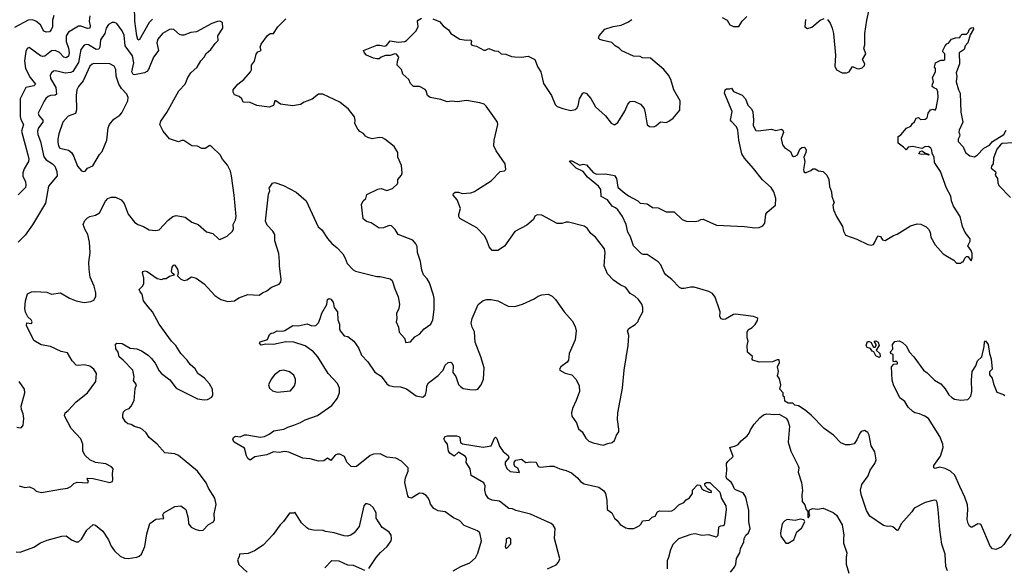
# Model space of a CAD drawing. Extents: x 2220520 to 2384350, y 721165 to 893491.
# Tile 28 of 256: x 2236230 to 2245012, y 762759 to 767639. Entities that reach past the tile are written whole.
import ezdxf

# ---------------------------------------------------------------- set-up
doc = ezdxf.new("R2010")
doc.units = 0

msp = doc.modelspace()

# ---------------------------------------------------------------- linework, layer by layer
at = {"layer": '0CON20XD'}
for points in [[(2237415, 767643.9), (2237385.4, 767615), (2237295, 767456.7), (2237285, 767463.3), (2237273.3, 767495), (2237256.8, 767625), (2237253.8, 767763.8)], [(2243435, 767640), (2243458.3, 767608.3), (2243477.5, 767565), (2243487.5, 767515), (2243506.1, 767323.9), (2243501.2, 767225), (2243515, 767192.5), (2243565, 767166.7), (2243603, 767167), (2243626.4, 767173.6), (2243658.3, 767221.7), (2243695, 767203.3), (2243715, 767200), (2243745, 767210), (2243765, 767230), (2243767.5, 767245), (2243747.5, 767285), (2243776.7, 767335), (2243760, 767385), (2243768.8, 767415), (2243768.8, 767515), (2243786, 767635), (2243804, 767715)], [(2236533.8, 767676.2), (2236523.1, 767635), (2236523.1, 767575), (2236511.5, 767548.5), (2236495, 767532.5), (2236465, 767528.1), (2236445, 767535.6), (2236414.4, 767594.4), (2236375, 767626.1), (2236345, 767637.8), (2236305, 767635.3), (2236185, 767568.4)], [(2236856.4, 767673.6), (2236850, 767625), (2236857.9, 767585), (2236855, 767564), (2236835, 767559.5), (2236775, 767582.9), (2236755, 767582.5), (2236665, 767529.4), (2236645.7, 767495.7), (2236643.8, 767445), (2236665.9, 767385), (2236671.1, 767345), (2236665.5, 767315), (2236645, 767300.5), (2236625, 767306.5), (2236585.5, 767345.5), (2236545, 767364.2), (2236515, 767360.7), (2236455, 767315.4), (2236435, 767310.7), (2236415, 767317.7), (2236315, 767390), (2236297, 767383), (2236283.3, 767355), (2236273.4, 767273.4), (2236281.5, 767205), (2236324.8, 767124.8), (2236370.6, 767065), (2236355, 767049.6), (2236284.6, 767035.4), (2236235.4, 766934.6), (2236234.3, 766775), (2236240.4, 766750.4), (2236263.8, 766705), (2236245.8, 766645), (2236303.9, 766433.9), (2236312.2, 766395), (2236310, 766375), (2236269.4, 766310.6), (2236257.8, 766275), (2236259.4, 766245), (2236282.5, 766195), (2236286, 766165), (2236281.2, 766145), (2236215, 766077.5)], [(2236225, 763483.3), (2236275, 763470), (2236316.4, 763476.4), (2236355, 763456.7), (2236376.1, 763436.1), (2236425, 763424), (2236595, 763456), (2236655.8, 763464.2), (2236685, 763480), (2236712.5, 763505), (2236742.1, 763517.9), (2236838, 763512), (2236842.5, 763525), (2236832.5, 763545), (2236838.3, 763551.7), (2236885, 763550), (2237035, 763513.3), (2237056.4, 763523.6), (2237061.7, 763538.3), (2237057.5, 763595), (2237062.5, 763635), (2237050, 763655), (2236999.3, 763679.3), (2236905, 763692.5), (2236855, 763717.5), (2236813.6, 763753.6), (2236793.6, 763793.6), (2236793.3, 763855), (2236776.2, 763905), (2236689.4, 763995), (2236628.8, 764108.8), (2236634.4, 764135.6), (2236662, 764155), (2236735, 764234), (2236836, 764315), (2236908.8, 764415), (2236916.2, 764485), (2236890, 764525), (2236855, 764551.4), (2236806.2, 764563.8), (2236755, 764557.1), (2236735, 764560.8), (2236697.6, 764597.6), (2236655, 764670), (2236601.2, 764681.2), (2236504.1, 764725.9), (2236422.4, 764742.4), (2236355, 764778.8), (2236290, 764915), (2236295, 764937.5), (2236335, 764932.5), (2236340, 764945), (2236333.3, 764965), (2236301.7, 764991.7), (2236281.2, 765031.2), (2236276.2, 765065), (2236281.2, 765135), (2236300, 765195), (2236335, 765213.3), (2236365, 765215.8), (2236470.7, 765210.7), (2236515, 765192), (2236595, 765204.2), (2236675, 765158.6), (2236735, 765132.5), (2236805, 765118), (2236865, 765126.2), (2236891.7, 765138.3), (2236908.3, 765171.7), (2236908.8, 765205), (2236894, 765265), (2236859.2, 765345), (2236848.6, 765415), (2236848.1, 765475), (2236859.2, 765565), (2236852.5, 765655), (2236838.1, 765725), (2236812.5, 765765), (2236795.8, 765815), (2236810.3, 765849.7), (2236835, 765874), (2236855, 765886), (2236905, 765895.7), (2236941.7, 765918.3), (2236995, 766023.3), (2237015, 766045.8), (2237045, 766058), (2237085, 766056.2), (2237135, 766033.3), (2237161.2, 766001.2), (2237197.3, 765907.3), (2237255, 765836), (2237285, 765814), (2237335, 765796.7), (2237385, 765767.5), (2237445, 765761.2), (2237475, 765766.7), (2237555, 765853.3), (2237595, 765883.8), (2237625, 765893.8), (2237705, 765878), (2237764, 765835), (2237822.5, 765815), (2237895, 765748.8), (2237952.3, 765732.3), (2238002.5, 765685), (2238015, 765680), (2238080.7, 765709.3), (2238127.5, 765755), (2238136.7, 765775), (2238133.3, 765815), (2238156.2, 765855), (2238159.2, 765885), (2238144.3, 766075), (2238118.7, 766248.7), (2238108.9, 766288.9), (2238083, 766343), (2238040, 766395), (2238017.5, 766435), (2237945, 766507.5), (2237925, 766517.5), (2237885, 766492.5), (2237855, 766491.2), (2237815, 766511.2), (2237765, 766514), (2237695, 766562.9), (2237677.3, 766562.7), (2237645, 766550.6), (2237565, 766576.2), (2237508.8, 766645), (2237478.8, 766705), (2237488.8, 766735), (2237541.7, 766811.7), (2237650, 767005), (2237705, 767064), (2237730, 767125), (2237756.9, 767165), (2237811.4, 767215), (2237845, 767273.3), (2237875, 767306.2), (2237892.6, 767337.4), (2237934, 767375), (2237972.3, 767427.7), (2238000, 767455), (2237996.2, 767495), (2238042.5, 767565), (2238040, 767615), (2238016.2, 767626.2), (2237995, 767623.3), (2237945, 767606.7), (2237808.2, 767531.8), (2237755, 767524.2), (2237695, 767502.5), (2237675, 767501.4), (2237655, 767508.6), (2237605, 767551.4), (2237585, 767555.7), (2237565, 767550.8), (2237502.6, 767517.4), (2237460.6, 767465), (2237453.6, 767433.6), (2237466.7, 767365), (2237445, 767333.3), (2237423.8, 767305), (2237378.5, 767195), (2237365, 767177.5), (2237343.6, 767166.4), (2237255, 767148.9), (2237241.1, 767151.1), (2237231.3, 767175), (2237247.6, 767255), (2237237.3, 767317.3), (2237172.1, 767405), (2237160.5, 767500.5), (2237145, 767540), (2237095, 767604), (2237075, 767613.8), (2237055, 767613.8), (2237023.4, 767596.6), (2237001.4, 767565), (2236988.9, 767515), (2236951, 767459), (2236944.2, 767395.8), (2236935, 767377.5), (2236911.4, 767375), (2236845, 767416), (2236825, 767418.5), (2236805, 767411.2), (2236776.1, 767375), (2236753.2, 767256.8), (2236705, 767178.2), (2236685, 767169.4), (2236635, 767164), (2236575, 767177.5), (2236545.8, 767184.2), (2236530.9, 767179.1), (2236515, 767166.2), (2236502.9, 767145), (2236504.4, 767115), (2236552.1, 767035), (2236557.5, 766975), (2236545, 766965.6), (2236505, 766964.6), (2236484.2, 766955.8), (2236462.6, 766937.4), (2236446.9, 766913.1), (2236395.5, 766805), (2236401.1, 766785), (2236436.2, 766745), (2236436.9, 766725), (2236398.8, 766675), (2236388.2, 766645), (2236392.7, 766615), (2236416.9, 766555), (2236445, 766415.8), (2236465, 766389.6), (2236522.5, 766355), (2236544.3, 766335), (2236560.9, 766285), (2236563.5, 766246.5), (2236486.4, 766155), (2236459.1, 766005), (2236345, 765810), (2236280.2, 765719.8), (2236215.6, 765655)], [(2239315, 766601.2), (2239297.5, 766625), (2239263.2, 766643.2), (2239246, 766665), (2239220, 766715), (2239222, 766745), (2239215, 766773.3), (2239162.7, 766842.7), (2239085.7, 766905.7), (2238934.2, 766974.2), (2238895, 766975.8), (2238839.3, 766930.7), (2238767, 766903), (2238735, 766883.8), (2238661.7, 766871.7), (2238555, 766886), (2238515, 766916.2), (2238505, 766917.5), (2238493.3, 766875), (2238455, 766858.8), (2238345, 766873.8), (2238285, 766900), (2238223.9, 766903.9), (2238210, 766935), (2238187.5, 766955), (2238145, 766970), (2238133.6, 766993.6), (2238132.5, 767015), (2238175, 767063.3), (2238230, 767105), (2238287.5, 767175), (2238296.1, 767193.9), (2238296.2, 767235), (2238325, 767270), (2238338.3, 767331.7), (2238355, 767352.5), (2238382.5, 767365), (2238376.2, 767395), (2238385, 767422.5), (2238440.5, 767499.5), (2238465, 767517.5), (2238495, 767517.5), (2238532, 767575), (2238605, 767646.2)], [(2239995, 764503.8), (2240006.7, 764515), (2240025, 764560), (2240050, 764585), (2240075, 764587.5), (2240085, 764580), (2240096.7, 764555), (2240093.8, 764495), (2240120.3, 764460.3), (2240145, 764387.5), (2240160.3, 764370.3), (2240185, 764352), (2240245, 764342.5), (2240295, 764341.2), (2240315, 764347.5), (2240346.7, 764385), (2240366, 764435), (2240371.2, 764535), (2240344.2, 764635), (2240290.8, 764765), (2240286.1, 764856.1), (2240265, 764900), (2240256.2, 764935), (2240265, 764977.5), (2240317.9, 765102.1), (2240364.4, 765135.6), (2240395, 765144.2), (2240434.1, 765145.9), (2240495, 765132.5), (2240585.9, 765085.9), (2240645, 765082), (2240715, 765104), (2240818.3, 765151.7), (2240854.1, 765175.9), (2240886.7, 765186.7), (2240943.6, 765193.6), (2240980, 765175), (2241008.8, 765145), (2241086.2, 765035), (2241156.2, 764955), (2241183.8, 764905), (2241192, 764865), (2241183, 764787), (2241132, 764665), (2241124.1, 764605.9), (2241113.9, 764586.1), (2241057.5, 764545), (2241043.3, 764525), (2241047.5, 764515), (2241095, 764488.8), (2241155, 764473.8), (2241192.1, 764432.1), (2241218.6, 764375), (2241221.4, 764325), (2241193.1, 764245), (2241159.2, 764175), (2241150.8, 764135), (2241154.1, 764104.1), (2241196.2, 764045), (2241215, 763993.3), (2241246.7, 763965), (2241279.3, 763909.3), (2241305, 763883.3), (2241345, 763866.7), (2241435, 763846.7), (2241475, 763863.3), (2241515, 763870), (2241535, 763887.5), (2241553.3, 763935), (2241573.3, 763965), (2241575, 763990), (2241561.2, 764075), (2241564.2, 764135), (2241607.5, 764355), (2241622.5, 764515), (2241656.7, 764735), (2241662.5, 764825), (2241650, 764865), (2241663.6, 764886.4), (2241718.3, 764921.7), (2241745, 764950), (2241747.5, 764965), (2241786.7, 765035), (2241788.8, 765075), (2241778.8, 765105), (2241748.8, 765145), (2241717.5, 765175), (2241675, 765200), (2241635, 765253.3), (2241585, 765276.7), (2241525, 765318), (2241473.1, 765373.1), (2241443.3, 765445), (2241450.4, 765565), (2241446.2, 765596.2), (2241365, 765700.8), (2241323.8, 765735), (2241291.8, 765781.8), (2241265, 765797.8), (2241125, 765833.8), (2241104.1, 765835.9), (2241065, 765823.3), (2241025, 765823.8), (2240886.5, 765896.5), (2240845, 765900), (2240825, 765886.7), (2240812.7, 765857.3), (2240753.4, 765806.6), (2240645, 765752), (2240555, 765620), (2240495, 765583.3), (2240445, 765583.3), (2240416.2, 765615), (2240396.2, 765675), (2240375, 765712.5), (2240307.5, 765785), (2240155, 765867.5), (2240146.2, 765885), (2240146.1, 765903.9), (2240160, 765955), (2240131.2, 766035), (2240096.2, 766075), (2240099.3, 766090.7), (2240115, 766102.5), (2240145, 766103.3), (2240175, 766090.8), (2240255, 766096.7), (2240285, 766107.5), (2240313.3, 766126.7), (2240435, 766203.8), (2240515, 766287.5), (2240555, 766292.5), (2240566.7, 766305), (2240558.8, 766355), (2240479.8, 766469.8), (2240460, 766515), (2240460.9, 766565), (2240494.3, 766705), (2240490, 766725), (2240465.6, 766765), (2240389.8, 766869.8), (2240371.2, 766885), (2240335, 766898.9), (2240215, 766920), (2240133, 766907), (2240085, 766912.5), (2240041.7, 766908.3), (2239985, 766927.5), (2239890, 766945), (2239867.5, 766965), (2239856.7, 767005), (2239845, 767017.5), (2239795, 767042.5), (2239743, 767043), (2239715, 767070), (2239700, 767105), (2239647.5, 767155), (2239635.8, 767195.8), (2239597.5, 767235), (2239600.7, 767269.3), (2239610, 767305), (2239591.7, 767331.7), (2239575, 767333.8), (2239535, 767320), (2239491.3, 767318.7), (2239455, 767306.2), (2239435, 767290), (2239415, 767290), (2239385, 767296.2), (2239324.3, 767324.3), (2239303.8, 767345), (2239297.5, 767365), (2239415, 767410.8), (2239442.3, 767412.3), (2239485, 767404), (2239501.7, 767408.3), (2239535, 767450), (2239605, 767439.2), (2239663.6, 767446.4), (2239680, 767455), (2239763.6, 767536.4), (2239782.5, 767575), (2239777.5, 767625), (2239783.6, 767636.4), (2239815, 767653.3)], [(2239915, 767647.5), (2239935, 767637.5), (2239973.6, 767623.6), (2240007.5, 767585), (2240055, 767547.5), (2240076.7, 767515), (2240155, 767466.7), (2240215, 767456.7), (2240255, 767460), (2240260, 767445), (2240253.3, 767425), (2240262.3, 767412.3), (2240303.9, 767403.9), (2240368.8, 767368.8), (2240385, 767368), (2240415, 767383.3), (2240465, 767362.5), (2240498.1, 767358.1), (2240525, 767334.4), (2240565, 767331.9), (2240615, 767311.9), (2240647.3, 767307.3), (2240705.8, 767304.2), (2240765, 767313.8), (2240825.6, 767285.6), (2240850, 767215), (2240876.9, 767175), (2240901.1, 767071.1), (2240971.9, 766965), (2241005, 766883.3), (2241025, 766866.2), (2241075, 766847.5), (2241145, 766831.4), (2241185, 766840), (2241199.1, 766850.9), (2241209.7, 766870.3), (2241224, 766935), (2241253.3, 766985), (2241265, 766990), (2241285, 766982.5), (2241325, 766936.7), (2241365, 766861.2), (2241453.9, 766783.9), (2241506.1, 766716.1), (2241535, 766703.3), (2241565, 766722.5), (2241628, 766825), (2241655, 766887.5), (2241675, 766908.8), (2241695, 766913.8), (2241715, 766910), (2241765.5, 766885.5), (2241798.3, 766848.3), (2241809.4, 766809.4), (2241825, 766703.3), (2241846.2, 766686.2), (2241885, 766683.3), (2241905, 766692.5), (2241945, 766730), (2241995, 766722.5), (2242020, 766735), (2242058.8, 766761.2), (2242118.3, 766831.7), (2242120, 766915), (2242064.1, 767014.1), (2242038.8, 767105), (2242016.2, 767145), (2241975, 767196.2), (2241857, 767297), (2241785, 767300), (2241765, 767311.2), (2241704.2, 767314.2), (2241601.2, 767361.2), (2241575.8, 767385.8), (2241541.2, 767405), (2241512.5, 767435), (2241435, 767453.3), (2241405, 767463.3), (2241392.5, 767475), (2241397.5, 767495), (2241450, 767555), (2241521.7, 767578.3), (2241595, 767590), (2241655, 767615.8), (2241689.7, 767640.3)], [(2242495, 767658.8), (2242540, 767635), (2242564.1, 767594.1), (2242595, 767577.5), (2242645, 767580), (2242673.8, 767625), (2242715, 767668.8)], [(2243238.3, 767641.7), (2243233.3, 767575), (2243255, 767560), (2243295, 767572), (2243370, 767635), (2243405, 767648.8)], [(2243995, 763124.2), (2243971.2, 763121.2), (2243935, 763132), (2243811.2, 763215), (2243782, 763265), (2243735.9, 763405.9), (2243728.8, 763445), (2243742.3, 763497.7), (2243798.8, 763575), (2243816.2, 763625), (2243856.2, 763685), (2243867.5, 763715), (2243856.4, 763786.4), (2243825, 763840), (2243806.7, 763935), (2243795, 763960), (2243765, 763977.5), (2243735, 763967.5), (2243722.5, 763955), (2243697.5, 763895), (2243671.7, 763858.3), (2243635, 763850), (2243595, 763850), (2243555, 763867.5), (2243487.5, 763935), (2243405, 763996.7), (2243290, 764115), (2243235, 764160), (2243175, 764197.5), (2243143, 764203), (2243125, 764220), (2243085, 764220), (2243055, 764240), (2243050, 764275), (2243040, 764285), (2243040, 764315), (2243010, 764345), (2243017.5, 764385), (2243007, 764437), (2242990, 764465), (2242997.5, 764505), (2242990, 764545), (2243006.7, 764585), (2243005, 764607.5), (2242985, 764606.7), (2242945, 764591.2), (2242825, 764586.2), (2242767.5, 764605), (2242762.5, 764615), (2242765, 764637.5), (2242722, 764675), (2242718, 764735), (2242727.1, 764775), (2242718.8, 764805), (2242716.7, 764855), (2242726.1, 764873.9), (2242763.3, 764895), (2242788.3, 764921.7), (2242811.7, 764958.3), (2242812.5, 764975), (2242805, 764982.5), (2242775, 764993.3), (2242615, 765015.6), (2242595, 765011.4), (2242525, 764970), (2242505, 764967.1), (2242485, 764974.2), (2242472.9, 764995), (2242476.9, 765035), (2242472.4, 765052.4), (2242433.1, 765165), (2242407.8, 765197.8), (2242376.6, 765216.6), (2242245, 765255.7), (2242215, 765255.8), (2242155, 765242), (2242132.5, 765242.5), (2242115, 765251.2), (2242047.5, 765325), (2241993.8, 765365), (2241978.8, 765385), (2241948.8, 765455), (2241925, 765481.2), (2241825.8, 765545.8), (2241795, 765546.2), (2241775, 765553.8), (2241718, 765608), (2241703.8, 765625), (2241676.2, 765705), (2241654, 765745), (2241639.2, 765815), (2241605.8, 765885), (2241565.5, 765945), (2241545, 765963.3), (2241515, 765978), (2241471.2, 766035), (2241415, 766062.5), (2241413.3, 766125), (2241391.2, 766155), (2241295.5, 766235.5), (2241255, 766286), (2241193.8, 766315), (2241133.8, 766375), (2241137.5, 766382.5), (2241155, 766381.2), (2241225, 766343.8), (2241255, 766350.8), (2241285, 766345.8), (2241345, 766276), (2241375, 766262), (2241455, 766264.2), (2241535, 766250), (2241554, 766225), (2241565.8, 766145.8), (2241613.3, 766105), (2241659.1, 766069.1), (2241744.1, 766024.1), (2241765, 766003.3), (2241825, 765997.5), (2241875, 765966.7), (2241925, 765962.5), (2241995, 765926.2), (2242065.9, 765925.9), (2242139.5, 765859.5), (2242173.9, 765843.9), (2242255, 765840), (2242283.9, 765846.1), (2242305, 765858.8), (2242325, 765860), (2242445, 765808.8), (2242695, 765797.5), (2242785.9, 765784.1), (2242825, 765785.8), (2242859.1, 765800.9), (2242875.7, 765824.3), (2242886, 765905), (2242895.7, 765924.3), (2242971.4, 765985), (2242973.3, 766045), (2242955.4, 766105.4), (2242932.9, 766145), (2242855, 766213.3), (2242775, 766314.4), (2242693.3, 766405), (2242670, 766445), (2242644.3, 766565), (2242635.4, 766655.4), (2242622.9, 766685), (2242574.5, 766734.5), (2242570.8, 766745), (2242585, 766820), (2242516.2, 766985), (2242523.3, 767015), (2242535, 767022.5), (2242565, 767022.5), (2242578.3, 767028.3), (2242595, 767000), (2242675, 766967.5), (2242703.6, 766933.6), (2242725, 766877.5), (2242755.8, 766845.8), (2242768.8, 766818.8), (2242776.1, 766743.9), (2242770.8, 766695), (2242795, 766652.5), (2242815, 766647.5), (2242935, 766662.5), (2242975, 766652.5), (2243025, 766663.8), (2243036, 766655), (2243042.5, 766635), (2243021.7, 766581.7), (2243033.2, 766523.2), (2243050.9, 766500.9), (2243103.3, 766465), (2243119.5, 766429.5), (2243130.8, 766420.8), (2243145, 766422), (2243165.7, 766434.3), (2243186.7, 766485), (2243205, 766498.8), (2243225, 766503.3), (2243236.1, 766496.1), (2243243.3, 766475), (2243242.5, 766455), (2243223.8, 766415), (2243233.3, 766375), (2243220, 766305), (2243222.5, 766285), (2243228.3, 766278.3), (2243245, 766277.5), (2243286.2, 766293.8), (2243305, 766310), (2243325, 766310), (2243355, 766292.5), (2243395, 766287.5), (2243430, 766255), (2243447.5, 766215), (2243453.9, 766153.9), (2243470, 766105), (2243473.3, 766065), (2243493, 766007), (2243483.3, 765985), (2243488.8, 765945), (2243516, 765885), (2243569.2, 765795), (2243576.2, 765755), (2243595, 765720), (2243695, 765683.8), (2243795, 765636.7), (2243825, 765630), (2243845, 765636.7), (2243855, 765650), (2243885, 765712.5), (2243905.9, 765705.9), (2243925, 765677.5), (2243949.3, 765670.7), (2244023.9, 765716.1), (2244055, 765727.5), (2244175, 765803.3), (2244235, 765820), (2244266.4, 765816.4), (2244315, 765792.5), (2244335, 765772.5), (2244350, 765745), (2244355, 765700), (2244393.9, 765633.9), (2244465, 765552.5), (2244505, 765527.5), (2244560, 765495), (2244585, 765470), (2244625, 765470), (2244635, 765480), (2244645, 765480), (2244660, 765515), (2244675, 765530), (2244685, 765530), (2244715, 765490), (2244725.9, 765514.1), (2244724.2, 765555), (2244715, 765583.3), (2244686.2, 765625), (2244708, 765665), (2244707.5, 765685), (2244661.5, 765741.5), (2244639.2, 765795), (2244617.8, 765885), (2244557.4, 765977.4), (2244540.5, 766025), (2244534.4, 766065), (2244497.2, 766137.2), (2244441.1, 766285), (2244388.6, 766365), (2244386, 766415), (2244366.7, 766446.7), (2244364, 766475), (2244355, 766493.8), (2244335, 766509.2), (2244302.5, 766505), (2244275, 766490), (2244195, 766509.2), (2244155, 766502.5), (2244135, 766480), (2244113.9, 766503.9), (2244065, 766540), (2244065, 766597.5), (2244087.7, 766612.3), (2244138.3, 766671.7), (2244178.3, 766691.7), (2244192.5, 766715), (2244210.7, 766729.3), (2244225, 766762.5), (2244245, 766767.5), (2244265, 766750), (2244305, 766753.3), (2244322.5, 766765), (2244332.5, 766805), (2244353.6, 766836.4), (2244375, 766842.5), (2244395, 766832.5), (2244405, 766847.5), (2244421.2, 766945), (2244417.7, 766997.7), (2244409.5, 767019.5), (2244381.7, 767031.7), (2244368.8, 767045), (2244370, 767065), (2244380, 767085), (2244372.5, 767125), (2244397.5, 767175), (2244397.5, 767205), (2244390, 767215), (2244397.5, 767255), (2244445, 767280), (2244475, 767280), (2244480, 767285), (2244480, 767335), (2244463, 767353), (2244462.5, 767365), (2244483, 767407), (2244500, 767425), (2244515, 767430), (2244540, 767465), (2244575, 767477.5), (2244615, 767480), (2244620, 767495), (2244635, 767510), (2244675, 767510), (2244690, 767525), (2244700, 767555), (2244715, 767566.2), (2244735, 767570), (2244737.5, 767555), (2244706.7, 767503.3), (2244687.7, 767432.3), (2244663.3, 767405), (2244652.5, 767375), (2244610, 767345), (2244613, 767247), (2244581.2, 767165), (2244586.7, 767135), (2244582.5, 767085), (2244603.3, 767015), (2244618.8, 766985), (2244622.9, 766815), (2244640.8, 766725), (2244607.8, 766655), (2244605.7, 766635), (2244614.3, 766615), (2244610.9, 766599.1), (2244600.4, 766575), (2244600.9, 766555), (2244644.3, 766505), (2244666, 766455), (2244703.3, 766425), (2244745, 766417.5), (2244768, 766432), (2244829.2, 766495), (2244880.4, 766519.6), (2244905.5, 766554.5), (2245006.2, 766615), (2245028, 766655)], [(2236796.4, 766286.4), (2236815, 766290), (2236835, 766316.7), (2236882.7, 766337.3), (2236940.8, 766439.2), (2236966, 766465), (2237008.1, 766565), (2237019.4, 766675), (2237030, 766705), (2237068.3, 766751.7), (2237122.5, 766787.5), (2237142.1, 766807.9), (2237193.8, 766915), (2237197.5, 766945), (2237185.6, 766975), (2237137.4, 767027.4), (2237115.6, 767065), (2237091.5, 767135), (2237086.4, 767196.4), (2237073.8, 767225), (2237035, 767245.8), (2236890.2, 767249.8), (2236875, 767244.4), (2236855.6, 767225), (2236795.6, 767095), (2236754.2, 767045), (2236738.6, 767015), (2236732.9, 766965), (2236735.5, 766834.5), (2236726.4, 766803.6), (2236660.9, 766779.1), (2236613.9, 766726.1), (2236578, 766622), (2236569.6, 766575), (2236570.8, 766545), (2236576.4, 766515), (2236589.2, 766495), (2236665, 766475.5), (2236691.9, 766455), (2236710.4, 766425), (2236745, 766333.8), (2236781.7, 766291.7), (2236796.4, 766286.4)], [(2236200, 762895), (2236235, 762893.8), (2236355, 762936.9), (2236415, 762976.5), (2236475, 763001.5), (2236605, 763035.7), (2236645, 763037.5), (2236691.9, 763001.9), (2236735, 762985.7), (2236755, 762985.8), (2236781.7, 763008.3), (2236829.7, 763090.3), (2236885, 763140), (2236905, 763134.2), (2236971.7, 763081.7), (2237023.4, 763003.4), (2237045, 762946.7), (2237075.5, 762905.5), (2237125, 762858), (2237165, 762840.8), (2237197.7, 762837.7), (2237275, 762850), (2237295, 762856.7), (2237315.9, 762874.1), (2237345.7, 762944.3), (2237364.5, 763055.5), (2237392.1, 763147.9), (2237443.9, 763186.1), (2237515, 763193.8), (2237507.1, 763225), (2237516.4, 763243.6), (2237615, 763300), (2237667, 763307), (2237711.2, 763275), (2237733.1, 763195), (2237734.4, 763145), (2237758.9, 763115), (2237795, 763097.5), (2237835, 763087.3), (2237865, 763090.9), (2237915, 763138.8), (2237957.7, 763162.3), (2237966.1, 763183.9), (2237964.2, 763235), (2237981.7, 763318.3), (2237969.2, 763375), (2237915, 763463.3), (2237892.8, 763512.8), (2237816.9, 763615), (2237645, 763755.8), (2237615, 763768.6), (2237525, 763780), (2237456, 763855), (2237385, 763915.7), (2237356.9, 763956.9), (2237325.4, 763985.4), (2237305, 763999.4), (2237255, 764012.5), (2237225, 764031.2), (2237195, 764036.2), (2237173.8, 764055), (2237151.2, 764095), (2237148.8, 764115), (2237156.7, 764145), (2237175, 764161.2), (2237205, 764173.8), (2237225, 764193.3), (2237250, 764245), (2237259.3, 764350.7), (2237272.5, 764385), (2237243.9, 764423.9), (2237250, 764455), (2237240, 764515), (2237154.2, 764605), (2237116, 764635), (2237108, 764675), (2237086.2, 764705), (2237083, 764747), (2237095, 764757.5), (2237145, 764754), (2237215, 764713.1), (2237275, 764704.4), (2237315, 764686.7), (2237375, 764647.8), (2237405, 764620.6), (2237437.6, 764577.6), (2237475, 764509.2), (2237495.8, 764485), (2237568.3, 764428.3), (2237625, 764356.2), (2237815, 764260.8), (2237875, 764252), (2237905, 764253.8), (2237942.5, 764275), (2237953.3, 764295), (2237950, 764345), (2237924.1, 764394.1), (2237878.8, 764445), (2237820, 764485), (2237795, 764526), (2237751.2, 764565), (2237724.5, 764604.5), (2237667.5, 764665), (2237624, 764735), (2237582.9, 764772.9), (2237474.7, 764924.7), (2237415.5, 765035.5), (2237375, 765080), (2237332.9, 765135), (2237322, 765192), (2237303.8, 765215), (2237296.7, 765235), (2237325, 765263.3), (2237335.7, 765285), (2237337, 765337), (2237326.2, 765385), (2237330, 765395), (2237345, 765400), (2237365.6, 765395.6), (2237455, 765334), (2237496.4, 765323.6), (2237515, 765332.5), (2237535, 765332.5), (2237565, 765352.5), (2237610, 765365), (2237590, 765380), (2237584, 765394), (2237590.8, 765435), (2237605, 765453.3), (2237615, 765451.2), (2237638.5, 765415), (2237643, 765387), (2237637.5, 765355), (2237667, 765327), (2237696.1, 765313.9), (2237719.5, 765320.5), (2237762.5, 765347.5), (2237805, 765334.3), (2237875.8, 765285), (2237969.7, 765179.7), (2238025, 765146), (2238085, 765127.1), (2238145, 765134), (2238185, 765158.8), (2238265, 765191.2), (2238365, 765184), (2238395, 765205.8), (2238435, 765223.8), (2238475, 765256), (2238545, 765282.5), (2238557.7, 765302.3), (2238562, 765325), (2238546.1, 765446.1), (2238548.6, 765485), (2238540, 765555), (2238505, 765667.5), (2238505.7, 765725.7), (2238488, 765755), (2238437.9, 765807.9), (2238422.5, 765845), (2238450, 766085), (2238460, 766115), (2238453.6, 766136.4), (2238485, 766182.5), (2238505, 766187.5), (2238582.4, 766162.4), (2238695, 766100.6), (2238786.3, 766026.3), (2238893.4, 765793.4), (2238923.3, 765765), (2238975, 765688), (2239013.1, 765643.1), (2239061.2, 765605), (2239112.3, 765552.3), (2239134, 765515), (2239150.8, 765465), (2239205, 765409.5), (2239225, 765399.1), (2239415, 765351.2), (2239445, 765350), (2239535, 765328.8), (2239552.5, 765315), (2239575, 765240), (2239605, 765170), (2239616.7, 765105), (2239612.5, 765065), (2239590.7, 765019.3), (2239592.5, 764975), (2239586.7, 764945), (2239609.3, 764899.3), (2239613.8, 764855), (2239660.7, 764800.7), (2239675, 764762.5), (2239715, 764767.5), (2239755, 764812.5), (2239796.7, 764835), (2239837, 764883), (2239897.5, 764925), (2239913.3, 764965), (2239928, 765055), (2239926, 765155), (2239920, 765185), (2239886, 765295), (2239865, 765330), (2239832.5, 765365), (2239817, 765407), (2239804.1, 765484.1), (2239778.8, 765565), (2239773.6, 765616.4), (2239761.7, 765641.7), (2239735, 765673.3), (2239606.2, 765725), (2239577.9, 765767.9), (2239545, 765803.3), (2239525, 765806.2), (2239473.6, 765783.6), (2239435, 765781.2), (2239365, 765827.5), (2239321.7, 765841.7), (2239292.5, 765865), (2239279.3, 765990.7), (2239293.9, 766026.1), (2239317.5, 766045), (2239325, 766080), (2239425, 766130), (2239453.6, 766133.6), (2239505, 766116.7), (2239555, 766136.2), (2239598.8, 766175), (2239603.8, 766185), (2239602.5, 766215), (2239636.7, 766255), (2239642.5, 766275), (2239635, 766340), (2239602, 766415), (2239602.5, 766455), (2239569.3, 766509.3), (2239487.5, 766575), (2239465, 766586.2), (2239435, 766590), (2239375, 766576.2), (2239335, 766588), (2239315, 766601.2)], [(2245089.3, 766540.7), (2244993.1, 766536.9), (2244976.2, 766525), (2244946, 766485), (2244915.7, 766405), (2244912.9, 766355), (2244897.4, 766332.6), (2244895.6, 766315), (2244933.3, 766285), (2244936.7, 766275), (2244930, 766255), (2244950, 766225), (2244952.5, 766185), (2244961.4, 766161.4), (2245065.8, 766055)], [(2244335, 766432.5), (2244315, 766440), (2244275, 766437.5), (2244250, 766445), (2244262.5, 766465), (2244275, 766470), (2244308.3, 766448.3), (2244330, 766445), (2244340, 766435), (2244335, 766432.5)], [(2240095, 762727.5), (2240165, 762765.8), (2240245, 762798), (2240295, 762843.8), (2240316, 762885), (2240348.8, 762995), (2240333.8, 763065), (2240312.7, 763082.7), (2240195, 763131.9), (2240151.2, 763175), (2240099.5, 763199.5), (2240025, 763253.1), (2239962.1, 763262.1), (2239925, 763282.5), (2239892.6, 763322.6), (2239884.3, 763355), (2239869.8, 763379.8), (2239855, 763397.5), (2239825, 763417.5), (2239795, 763419.2), (2239725, 763376), (2239700, 763380), (2239690.8, 763395), (2239664.3, 763515), (2239671.4, 763555), (2239694.2, 763615), (2239696, 763645), (2239634.5, 763704.5), (2239585, 763732.5), (2239505, 763741.1), (2239445, 763770.8), (2239385, 763768), (2239355, 763756.2), (2239235, 763657.5), (2239215, 763653.3), (2239185, 763657.5), (2239147.5, 763695), (2239126.7, 763745), (2239085, 763766.7), (2239065, 763767.5), (2239045, 763757.5), (2239005, 763710), (2238975, 763730), (2238941.7, 763708.3), (2238895, 763703.3), (2238820, 763725), (2238785, 763728), (2238755, 763730), (2238630, 763785), (2238595, 763792), (2238545, 763782.5), (2238495, 763787.5), (2238435, 763760.8), (2238325.9, 763744.1), (2238285, 763712.5), (2238265, 763728.8), (2238251.4, 763751.4), (2238235, 763821.2), (2238143.8, 763875), (2238132, 763895), (2238136.2, 763915), (2238155, 763928), (2238195, 763922), (2238235, 763939.2), (2238255, 763940), (2238375, 763917.5), (2238412.5, 763925), (2238455.5, 763944.5), (2238497.5, 763975), (2238585, 763990), (2238621.2, 764008.8), (2238675, 764024), (2238735, 764050), (2238775, 764073.1), (2238885, 764112.5), (2239015, 764202), (2239065, 764266.2), (2239083, 764317), (2239083.6, 764355), (2239065, 764395.7), (2238981.4, 764485), (2238888, 764635), (2238849.5, 764679.5), (2238775, 764733.8), (2238673.6, 764766.4), (2238603.4, 764766.6), (2238495, 764745.5), (2238425, 764746.7), (2238385, 764737.5), (2238367.5, 764755), (2238375, 764766.7), (2238440.8, 764789.2), (2238457.3, 764832.7), (2238474.2, 764845.8), (2238495, 764848), (2238525, 764866), (2238573.2, 764863.2), (2238595, 764868.9), (2238665, 764912.5), (2238715, 764910.8), (2238795, 764928.8), (2238835, 764911.2), (2238870, 764915), (2238894, 764936), (2238910, 764975), (2238925, 765022.5), (2238968.8, 765101.2), (2238976.7, 765145), (2238986.4, 765153.6), (2239005, 765148.8), (2239025, 765122.5), (2239036.2, 765075), (2239064.2, 765035), (2239066.2, 764965), (2239082, 764925), (2239082, 764885), (2239088.8, 764865), (2239122.5, 764822.5), (2239157.5, 764815), (2239211.2, 764775), (2239252.5, 764715), (2239279.1, 764649.1), (2239335, 764590.8), (2239397.1, 764497.1), (2239453.4, 764463.4), (2239503.2, 764393.3), (2239525, 764378.8), (2239565, 764369.7), (2239625, 764366.9), (2239680.5, 764350.5), (2239765, 764286.2), (2239825, 764276.2), (2239848.8, 764295), (2239859.2, 764335), (2239861.4, 764375), (2239875, 764401.2), (2239961.1, 764468.9), (2239995, 764503.8)], [(2243895, 764627.5), (2243865, 764642.5), (2243848.3, 764678.3), (2243833.6, 764683.6), (2243817.5, 764707.5), (2243787, 764717), (2243780, 764735), (2243790, 764770), (2243805, 764772.5), (2243822.5, 764765), (2243845, 764720), (2243858.3, 764721.7), (2243870, 764735), (2243870, 764745), (2243850, 764775), (2243865, 764777.5), (2243887.5, 764765), (2243896.2, 764735), (2243870, 764695), (2243901.2, 764665), (2243903, 764637), (2243895, 764627.5)], [(2245070.5, 763055), (2245008.5, 762961.5), (2244985, 762939.2), (2244935, 762916), (2244905, 762922), (2244885, 762946.2), (2244805, 763136), (2244795, 763144), (2244775, 763146), (2244725, 763117.5), (2244715, 763117.5), (2244702.5, 763125), (2244689.3, 763149.3), (2244678.8, 763185), (2244687.5, 763275), (2244684.3, 763315), (2244659.2, 763385), (2244615, 763477.5), (2244569.2, 763579.2), (2244532, 763615), (2244485, 763638.6), (2244435, 763652), (2244395, 763638.8), (2244382.5, 763645), (2244384, 763665), (2244442.2, 763747.8), (2244465.6, 763825), (2244463.1, 763855), (2244435.4, 763925), (2244336.2, 764085), (2244303.3, 764105), (2244255.5, 764125.5), (2244215, 764134.2), (2244196.4, 764146.4), (2244154.2, 764185), (2244125, 764236.7), (2244078.8, 764268.8), (2244024.5, 764384.5), (2244011.4, 764425), (2244004.2, 764545), (2244025, 764570), (2244058.3, 764571.7), (2244060, 764585), (2244045, 764600), (2244035, 764590), (2244021.7, 764591.7), (2244020, 764655), (2244005, 764660), (2243992.5, 764675), (2244017, 764703), (2244013.8, 764745), (2244035, 764772.5), (2244075, 764777.5), (2244105, 764762.5), (2244135, 764733.3), (2244165.7, 764675.7), (2244205, 764633.3), (2244291.2, 764515), (2244325, 764491.2), (2244387.7, 764427.7), (2244444.2, 764394.2), (2244485, 764350), (2244517, 764297), (2244542.6, 764272.6), (2244567.6, 764257.6), (2244625, 764246.7), (2244685, 764254.3), (2244711.8, 764285), (2244721.1, 764325), (2244718.2, 764425), (2244725, 764504), (2244757.1, 764552.9), (2244772.7, 764597.3), (2244810.6, 764635), (2244833, 764727), (2244834, 764765), (2244845, 764776.7), (2244867.5, 764745), (2244878.8, 764665), (2244895.8, 764615.8), (2244903.3, 764525), (2244880.5, 764499.5), (2244880, 764475), (2244903.9, 764443.9), (2244914.2, 764394.2), (2244945, 764320), (2245005, 764300), (2245015, 764290)], [(2238525, 764318.8), (2238555, 764323.3), (2238645, 764331.2), (2238680, 764375), (2238688.8, 764405), (2238688.8, 764435), (2238675, 764470), (2238635, 764500), (2238585, 764516.2), (2238550.5, 764509.5), (2238503.3, 764475), (2238473.8, 764435), (2238450, 764385), (2238457.5, 764355), (2238485, 764330), (2238525, 764318.8)], [(2236205, 764008.8), (2236235, 764001.2), (2236247.5, 764005), (2236260, 764025), (2236268, 764085), (2236262, 764125), (2236246, 764165), (2236244.1, 764194.1), (2236276.2, 764315), (2236273.8, 764345), (2236226.7, 764415)], [(2242570, 762715), (2242605, 762760), (2242617.5, 762785), (2242623, 762837), (2242651.7, 762888.3), (2242658.3, 762921.7), (2242687.5, 762985), (2242692.5, 763015), (2242706.4, 763043.6), (2242728.8, 763065), (2242744.2, 763105), (2242732, 763165), (2242733.8, 763265), (2242706.2, 763385), (2242683, 763423), (2242615, 763450), (2242601.2, 763461.2), (2242590, 763495), (2242575, 763517.5), (2242537, 763547), (2242530, 763565), (2242536.7, 763625), (2242533.8, 763685), (2242545, 763702.5), (2242592.5, 763745), (2242562.5, 763825), (2242615, 763840), (2242636.4, 763853.6), (2242665, 763886.7), (2242719.3, 763930.7), (2242736.1, 763953.9), (2242746.7, 763985), (2242781.2, 764035), (2242830.5, 764089.5), (2242865, 764116.2), (2242895, 764126.7), (2242965, 764120), (2243005, 764122.5), (2243065, 764086.7), (2243081.2, 764065), (2243096, 764015), (2243083.9, 763873.9), (2243106.2, 763795), (2243174.1, 763664.1), (2243178.8, 763645), (2243173.1, 763605), (2243204.2, 763515), (2243212.3, 763442.3), (2243206, 763405), (2243210, 763345), (2243232, 763315), (2243243.9, 763273.9), (2243260, 763255), (2243260, 763205), (2243265, 763200), (2243276.7, 763225), (2243270, 763235), (2243270, 763265), (2243280, 763275), (2243305, 763283.8), (2243345, 763276.7), (2243395, 763286.7), (2243486.1, 763246.1), (2243513.6, 763223.6), (2243566.4, 763136.4), (2243580, 763045), (2243577.3, 763017.3), (2243576.9, 762975), (2243606.8, 762886.8), (2243600, 762845), (2243602.5, 762785), (2243623.8, 762705)], [(2240937.5, 762745), (2241015, 762781.2), (2241036.2, 762805), (2241046.2, 762835), (2240998.9, 763015), (2241004.4, 763105), (2240987.5, 763135), (2240969.1, 763149.1), (2240785, 763231.2), (2240655, 763264.5), (2240625, 763279.5), (2240593.6, 763283.6), (2240509.1, 763349.1), (2240445, 763356.9), (2240412.1, 763372.1), (2240387.3, 763407.3), (2240378.8, 763445), (2240381.2, 763485), (2240370.5, 763510.5), (2240256.8, 763576.8), (2240246.6, 763636.6), (2240211.7, 763691.7), (2240214.3, 763725), (2240205.5, 763745.5), (2240145, 763783.8), (2240105, 763750), (2240065, 763776.2), (2240054.4, 763795), (2240046, 763855), (2240021.2, 763885), (2240013.3, 763905), (2240025.7, 763924.3), (2240045, 763931.4), (2240125, 763930.8), (2240147.5, 763925), (2240156.7, 763915), (2240162.3, 763872.3), (2240179.5, 763859.5), (2240365, 763830), (2240435, 763842.5), (2240465, 763910), (2240475, 763917.5), (2240485.9, 763905.9), (2240508.1, 763838.1), (2240541.7, 763791.7), (2240588, 763755), (2240592.5, 763735), (2240561.2, 763695), (2240558.8, 763675), (2240575, 763640), (2240605, 763612.5), (2240686.7, 763603.3), (2240673, 763643), (2240646.7, 763656.7), (2240638.8, 763675), (2240638.8, 763695), (2240655, 763713.8), (2240705, 763721.2), (2240745, 763693.8), (2240785, 763700), (2240835, 763696.7), (2240855, 763657.5), (2240875, 763650), (2240955, 763660.8), (2240995, 763659.2), (2241046.8, 763636.8), (2241105, 763621.4), (2241150.7, 763600.7), (2241205, 763555.8), (2241232.1, 763522.1), (2241263.6, 763503.6), (2241395, 763474), (2241439.7, 763439.7), (2241455.8, 763415.8), (2241465.8, 763355.8), (2241468.8, 763275), (2241510, 763245), (2241535, 763196.7), (2241560, 763175), (2241585, 763140), (2241635, 763110), (2241660, 763105), (2241706.1, 763103.9), (2241755, 763127.5), (2241772.5, 763145), (2241785, 763172.5), (2241845, 763180), (2241870, 763205), (2241896.4, 763213.6), (2241917, 763253), (2241935, 763262.5), (2242015, 763258.8), (2242045, 763262.5), (2242066.1, 763273.9), (2242107.5, 763315), (2242153.6, 763336.4), (2242175, 763360), (2242203, 763377), (2242230, 763415), (2242230, 763445), (2242275, 763493.3), (2242299.3, 763489.3), (2242315, 763457.5), (2242332.5, 763445), (2242375, 763427.5), (2242400, 763425), (2242400, 763435), (2242368.3, 763458.3), (2242343.6, 763483.6), (2242340, 763495), (2242340, 763505), (2242355, 763513.3), (2242385, 763513.8), (2242475, 763427.5), (2242490.5, 763370.5), (2242528.8, 763305), (2242530.7, 763269.3), (2242512.5, 763135), (2242505, 763127.5), (2242480, 763125), (2242462.5, 763115), (2242456.7, 763043.3), (2242441.7, 763028.3), (2242375, 763046.7), (2242315, 763041.2), (2242255, 763056.7), (2242215, 763051.2), (2242105, 763013.3), (2242055, 762962.5), (2242033.8, 762915), (2242016.2, 762845), (2242003.8, 762815), (2242003.8, 762745)], [(2239345, 762747.5), (2239410, 762845), (2239448.3, 762891.7), (2239506.4, 762943.6), (2239542.5, 762995), (2239547.5, 763015), (2239543.3, 763045), (2239525, 763072.5), (2239505, 763086.7), (2239464.3, 763114.3), (2239408, 763195), (2239408.8, 763245), (2239382.3, 763292.3), (2239356.7, 763315), (2239330, 763325), (2239315, 763323.8), (2239299.2, 763305), (2239256.4, 763123.6), (2239213.3, 763065), (2239182.5, 763045), (2239153.6, 763036.4), (2239125, 763038.8), (2239036.1, 763066.1), (2238957, 763077), (2238936.4, 763086.4), (2238849.5, 763089.5), (2238809.1, 763099.1), (2238789.7, 763109.7), (2238743.5, 763153.5), (2238685, 763250), (2238675, 763240), (2238635, 763240), (2238583, 763167), (2238551.7, 763138.3), (2238490.5, 763049.5), (2238400, 762955), (2238325, 762906), (2238268.8, 762881.2), (2238190, 762875), (2238187, 762853), (2238173.3, 762825), (2238185, 762782.5), (2238257.5, 762715)], [(2244505, 762727.5), (2244490.8, 762765), (2244484.2, 762875), (2244454.4, 762965), (2244435.8, 763095), (2244422, 763275), (2244413.8, 763335), (2244405, 763353.3), (2244385, 763358), (2244305, 763337.5), (2244206.2, 763285), (2244186.4, 763253.6), (2244092.9, 763147.1), (2244065, 763090), (2244055, 763086.7), (2244018.7, 763118.7), (2243995, 763124.2)], [(2243085, 762973.3), (2243135, 763002.5), (2243162.5, 763075), (2243204.1, 763105.9), (2243232.5, 763165), (2243222.5, 763182.5), (2243195, 763186.2), (2243145, 763176.2), (2243075, 763183.8), (2243055, 763173.3), (2243030, 763145), (2243016.2, 763065), (2243018.8, 763035), (2243062.5, 762975), (2243085, 762973.3)], [(2240575, 762930), (2240611.7, 762968.3), (2240609.3, 763009.3), (2240595, 763022.5), (2240568.3, 763011.7), (2240570, 762985), (2240560, 762945), (2240565, 762930), (2240575, 762930)], [(2238950, 762755), (2239015, 762820), (2239075, 762816.7), (2239155, 762780), (2239205, 762777.5), (2239305, 762732.5)]]:
    msp.add_lwpolyline(points, dxfattribs=at)

doc.saveas('drawing.dxf')
